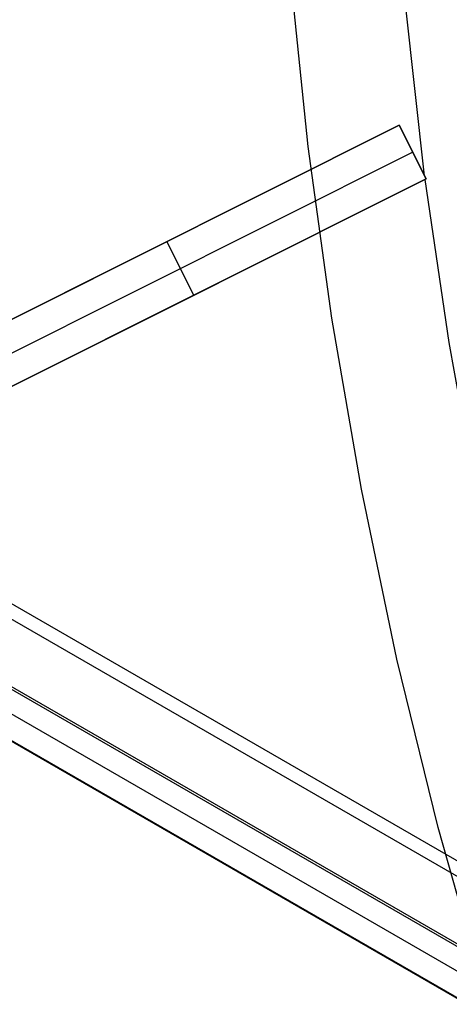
# Model space of a CAD drawing. Header units: millimetres. Extents: x 6049 to 7254, y -11340 to -10297.
# Tile 62 of 237: x 6563.63 to 6570.79, y -10704.38 to -10687.96. Entities that reach past the tile are written whole.
import ezdxf

# ---------------------------------------------------------------- set-up
doc = ezdxf.new("R2010")
doc.units = ezdxf.units.MM
doc.layers.add('color', color=7, linetype='Continuous')

msp = doc.modelspace()

# ---------------------------------------------------------------- linework, layer by layer
at = {"color": 8, "true_color": 0x7f7f7f}
for p, q in [((6050.418, -10401.477, 49.496), (6596.014, -10716.477, 49.496)), ((6595.902, -10716.672, 49.471), (6050.306, -10401.672, 49.471)), ((6049.819, -10402.516, 50.246), (6595.415, -10717.516, 50.246)), ((6049.8, -10402.548, 54.855), (6595.396, -10717.548, 54.855)), ((6049.622, -10402.856, 51.951), (6595.218, -10717.856, 51.951)), ((6049.425, -10403.197, 53.656), (6595.021, -10718.197, 53.656)), ((6595.025, -10718.19, 54.485), (6049.429, -10403.19, 54.485))]:
    msp.add_line(p, q, dxfattribs=at)
at = {"layer": 'color', "color": 254, "true_color": 0xcad1ee}
for p, q in [((6568.44, -10690.076, 18.688), (6568.145, -10687.197, 18.688)), ((6570.381, -10690.568, 17.309), (6570.068, -10687.754, 17.309)), ((6561.874, -10693.774, 13.528), (6569.958, -10689.723, 17.174)), ((6561.874, -10693.774, 13.528), (6569.958, -10689.723, 17.174)), ((6569.958, -10689.723, 15.7), (6562.216, -10693.603, 0.7)), ((6569.958, -10689.723, 15.7), (6562.216, -10693.603, 0.7)), ((6569.958, -10689.723, 17.174), (6570.406, -10690.617, 17.317)), ((6569.958, -10689.723, 15.7), (6569.958, -10689.723, 17.174)), ((6569.958, -10689.723, 17.174), (6570.406, -10690.617, 17.317)), ((6570.406, -10690.617, 15.7), (6569.958, -10689.723, 15.7)), ((6570.406, -10690.617, 16.509), (6569.958, -10689.723, 16.509)), ((6569.958, -10689.723, 15.7), (6569.958, -10689.723, 17.174)), ((6570.406, -10690.617, 15.7), (6569.958, -10689.723, 15.7)), ((6568.834, -10692.942, 18.688), (6568.44, -10690.076, 18.688)), ((6562.44, -10694.05, 0.7), (6570.182, -10690.17, 15.7)), ((6570.182, -10690.17, 17.246), (6570.182, -10690.17, 15.7)), ((6570.406, -10690.617, 17.317), (6562.322, -10694.668, 13.658)), ((6570.406, -10690.617, 17.317), (6562.322, -10694.668, 13.658)), ((6562.664, -10694.497, 0.7), (6570.406, -10690.617, 15.7)), ((6562.664, -10694.497, 0.7), (6570.406, -10690.617, 15.7)), ((6570.788, -10693.347, 17.309), (6570.389, -10690.625, 17.309)), ((6570.406, -10690.617, 15.7), (6570.406, -10690.617, 17.317)), ((6570.406, -10690.617, 15.7), (6570.406, -10690.617, 17.317)), ((6561.874, -10693.774, 8.937), (6566.467, -10691.472, 8.937)), ((6566.535, -10692.557, 8.2), (6566.087, -10691.663, 8.2)), ((6565.916, -10691.748, 7.869), (6565.916, -10691.748, 15.357)), ((6562.322, -10694.668, 9.009), (6566.952, -10692.348, 9.009)), ((6566.364, -10692.642, 15.492), (6566.364, -10692.642, 7.869)), ((6569.327, -10695.793, 18.688), (6568.834, -10692.942, 18.688)), ((6571.278, -10696.055, 17.309), (6570.788, -10693.347, 17.309)), ((6569.918, -10698.626, 18.688), (6569.327, -10695.793, 18.688)), ((6570.606, -10701.436, 18.688), (6569.918, -10698.626, 18.688)), ((6571.391, -10704.221, 18.688), (6570.606, -10701.436, 18.688))]:
    msp.add_line(p, q, dxfattribs=at)

doc.saveas('drawing.dxf')
